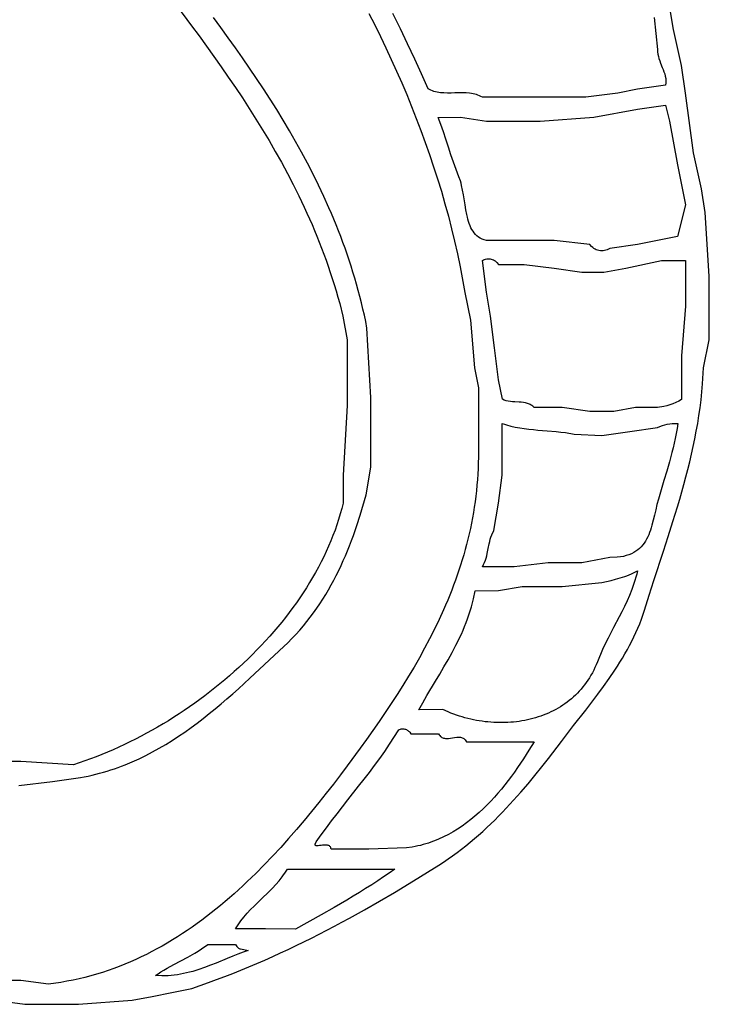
# Model space of a CAD drawing. Extents: x -38.8 to 24, y -17.1 to 3.4.
# Tile 3 of 29: x -34.7 to -33, y -5.5 to -3.1. Entities that reach past the tile are written whole.
import ezdxf

# ---------------------------------------------------------------- set-up
doc = ezdxf.new("R2010")
doc.units = 0

msp = doc.modelspace()

# ---------------------------------------------------------------- linework, layer by layer
at = {"color": 7, "linetype": 'CONTINUOUS'}
for p, q in [((-34.345335, -3.038134), (-34.307277, -3.088945)), ((-33.096435, -3.098553), (-33.106435, -3.038553)), ((-34.233279, -3.093557), (-34.251776, -3.068325)), ((-33.861602, -3.058119), (-33.847087, -3.086765)), ((-33.782616, -3.096311), (-33.801171, -3.058361)), ((-33.145131, -3.067728), (-33.136435, -3.148553)), ((-34.307277, -3.088945), (-34.288446, -3.114469)), ((-34.214952, -3.118879), (-34.233279, -3.093557)), ((-33.847087, -3.086765), (-33.83287, -3.115567)), ((-34.288446, -3.114469), (-34.269776, -3.14009)), ((-33.83287, -3.115567), (-33.818961, -3.144526)), ((-33.764321, -3.134426), (-33.782616, -3.096311)), ((-33.076435, -3.188553), (-33.096435, -3.098553)), ((-34.269776, -3.14009), (-34.251289, -3.16582)), ((-34.196816, -3.144304), (-34.214952, -3.118879)), ((-33.746465, -3.172426), (-33.764321, -3.134426)), ((-34.251289, -3.16582), (-34.233007, -3.191673)), ((-34.178893, -3.169843), (-34.196816, -3.144304)), ((-33.818961, -3.144526), (-33.80537, -3.173646)), ((-33.136435, -3.148553), (-33.136442, -3.151509)), ((-33.136442, -3.151509), (-33.136295, -3.154435)), ((-33.136295, -3.154435), (-33.135586, -3.160207)), ((-33.135586, -3.160207), (-33.134399, -3.165885)), ((-33.134399, -3.165885), (-33.132824, -3.171485)), ((-34.233007, -3.191673), (-34.214952, -3.217663)), ((-34.161203, -3.195509), (-34.178893, -3.169843)), ((-33.80537, -3.173646), (-33.792107, -3.202926)), ((-33.729227, -3.210029), (-33.746465, -3.172426)), ((-33.132824, -3.171485), (-33.13095, -3.177023)), ((-33.13095, -3.177023), (-33.128868, -3.182517)), ((-33.128868, -3.182517), (-33.124441, -3.193434)), ((-33.066435, -3.258553), (-33.076435, -3.188553)), ((-34.143766, -3.221314), (-34.161203, -3.195509)), ((-33.792107, -3.202926), (-33.779181, -3.232369)), ((-33.712787, -3.246956), (-33.729227, -3.210029)), ((-33.124441, -3.193434), (-33.122275, -3.19889)), ((-33.122275, -3.19889), (-33.120263, -3.204366)), ((-33.120263, -3.204366), (-33.118492, -3.209878)), ((-33.118492, -3.209878), (-33.117055, -3.215443)), ((-33.117055, -3.215443), (-33.11604, -3.221077)), ((-34.214952, -3.217663), (-34.197144, -3.243803)), ((-34.126604, -3.24727), (-34.143766, -3.221314)), ((-33.779181, -3.232369), (-33.766602, -3.261976)), ((-33.116435, -3.238553), (-33.186435, -3.248553)), ((-33.11564, -3.232615), (-33.116435, -3.238553)), ((-33.11604, -3.221077), (-33.115539, -3.226795)), ((-33.115508, -3.229692), (-33.11564, -3.232615)), ((-33.115539, -3.226795), (-33.115508, -3.229692)), ((-34.197144, -3.243803), (-34.179607, -3.270106)), ((-34.109738, -3.273389), (-34.126604, -3.24727)), ((-33.766602, -3.261976), (-33.754379, -3.291749)), ((-33.705908, -3.250895), (-33.712787, -3.246956)), ((-33.702237, -3.252466), (-33.705908, -3.250895)), ((-33.698425, -3.253795), (-33.702237, -3.252466)), ((-33.694482, -3.254903), (-33.698425, -3.253795)), ((-33.69042, -3.255806), (-33.694482, -3.254903)), ((-33.686247, -3.256524), (-33.69042, -3.255806)), ((-33.681976, -3.257075), (-33.686247, -3.256524)), ((-33.673175, -3.257751), (-33.681976, -3.257075)), ((-33.6641, -3.257983), (-33.673175, -3.257751)), ((-33.654834, -3.257919), (-33.6641, -3.257983)), ((-33.645458, -3.257708), (-33.654834, -3.257919)), ((-33.636057, -3.257499), (-33.645458, -3.257708)), ((-33.626711, -3.257439), (-33.636057, -3.257499)), ((-33.617504, -3.257679), (-33.626711, -3.257439)), ((-33.608517, -3.258365), (-33.617504, -3.257679)), ((-33.604133, -3.258922), (-33.608517, -3.258365)), ((-33.599835, -3.259647), (-33.604133, -3.258922)), ((-33.595633, -3.260558), (-33.599835, -3.259647)), ((-33.591539, -3.261673), (-33.595633, -3.260558)), ((-33.587561, -3.263012), (-33.591539, -3.261673)), ((-33.583711, -3.264592), (-33.587561, -3.263012)), ((-33.579999, -3.266433), (-33.583711, -3.264592)), ((-33.576435, -3.268553), (-33.579999, -3.266433)), ((-33.236435, -3.258553), (-33.316435, -3.268553)), ((-33.186435, -3.248553), (-33.236435, -3.258553)), ((-33.046435, -3.408553), (-33.066435, -3.258553)), ((-34.179607, -3.270106), (-34.162363, -3.296586)), ((-34.093188, -3.299682), (-34.109738, -3.273389)), ((-33.754379, -3.291749), (-33.742522, -3.321688)), ((-33.446435, -3.268553), (-33.576435, -3.268553)), ((-33.316435, -3.268553), (-33.446435, -3.268553)), ((-33.186435, -3.298553), (-33.116435, -3.288553)), ((-33.116435, -3.288553), (-33.106435, -3.328553)), ((-34.162363, -3.296586), (-34.145432, -3.323255)), ((-34.076974, -3.326163), (-34.093188, -3.299682)), ((-33.296435, -3.318553), (-33.186435, -3.298553)), ((-34.145432, -3.323255), (-34.128837, -3.350128)), ((-34.061119, -3.352842), (-34.076974, -3.326163)), ((-33.742522, -3.321688), (-33.73104, -3.351796)), ((-33.687905, -3.319167), (-33.631435, -3.318553)), ((-33.680971, -3.336774), (-33.687905, -3.319167)), ((-33.674377, -3.355236), (-33.680971, -3.336774)), ((-33.631435, -3.318553), (-33.566435, -3.328553)), ((-33.566435, -3.328553), (-33.431435, -3.328553)), ((-33.431435, -3.328553), (-33.296435, -3.318553)), ((-33.106435, -3.328553), (-33.086435, -3.438553)), ((-33.106435, -3.328553), (-33.106435, -3.328553)), ((-34.128837, -3.350128), (-34.1126, -3.377218)), ((-34.045641, -3.379733), (-34.061119, -3.352842)), ((-33.73104, -3.351796), (-33.719944, -3.382074)), ((-33.668009, -3.374272), (-33.674377, -3.355236)), ((-34.1126, -3.377218), (-34.096742, -3.404538)), ((-34.030563, -3.406847), (-34.045641, -3.379733)), ((-33.719944, -3.382074), (-33.709242, -3.412523)), ((-33.661755, -3.3936), (-33.668009, -3.374272)), ((-34.096742, -3.404538), (-34.081286, -3.432101)), ((-34.015906, -3.434197), (-34.030563, -3.406847)), ((-33.709242, -3.412523), (-33.698944, -3.443145)), ((-33.655502, -3.412941), (-33.661755, -3.3936)), ((-33.649138, -3.432011), (-33.655502, -3.412941)), ((-33.026435, -3.498553), (-33.046435, -3.408553)), ((-34.081286, -3.432101), (-34.066252, -3.45992)), ((-34.001688, -3.461793), (-34.015906, -3.434197)), ((-33.642551, -3.45053), (-33.649138, -3.432011)), ((-33.086435, -3.438553), (-33.076435, -3.488553)), ((-34.066252, -3.45992), (-34.051664, -3.48801)), ((-33.987933, -3.489649), (-34.001688, -3.461793)), ((-33.698944, -3.443145), (-33.689059, -3.473942)), ((-33.639138, -3.459496), (-33.642551, -3.45053)), ((-33.635626, -3.468217), (-33.639138, -3.459496)), ((-34.051664, -3.48801), (-34.037543, -3.516384)), ((-33.97466, -3.517777), (-33.987933, -3.489649)), ((-33.689059, -3.473942), (-33.679599, -3.504914)), ((-33.631825, -3.47878), (-33.635626, -3.468217)), ((-33.630198, -3.484349), (-33.631825, -3.47878)), ((-33.628725, -3.490081), (-33.630198, -3.484349)), ((-33.076435, -3.488553), (-33.066435, -3.538553)), ((-33.679599, -3.504914), (-33.670571, -3.536064)), ((-33.626162, -3.501945), (-33.628725, -3.490081)), ((-33.623971, -3.5142), (-33.626162, -3.501945)), ((-33.62004, -3.539187), (-33.623971, -3.5142)), ((-33.016435, -3.558553), (-33.026435, -3.498553)), ((-34.037543, -3.516384), (-34.02391, -3.545054)), ((-33.96189, -3.546188), (-33.97466, -3.517777)), ((-33.670571, -3.536064), (-33.661985, -3.567392)), ((-33.61797, -3.551573), (-33.62004, -3.539187)), ((-33.066435, -3.538553), (-33.086435, -3.618553)), ((-34.02391, -3.545054), (-34.017284, -3.559504)), ((-34.017284, -3.559504), (-34.010788, -3.574034)), ((-33.9557, -3.560504), (-33.96189, -3.546188)), ((-33.949644, -3.574895), (-33.9557, -3.560504)), ((-33.61561, -3.563654), (-33.61797, -3.551573)), ((-33.614269, -3.569527), (-33.61561, -3.563654)), ((-33.006435, -3.718553), (-33.016435, -3.558553)), ((-34.010788, -3.574034), (-34.004425, -3.588645)), ((-34.004425, -3.588645), (-33.998198, -3.603338)), ((-33.943724, -3.589363), (-33.949644, -3.574895)), ((-33.661985, -3.567392), (-33.653851, -3.598901)), ((-33.612794, -3.575259), (-33.614269, -3.569527)), ((-33.611164, -3.580828), (-33.612794, -3.575259)), ((-33.609357, -3.586212), (-33.611164, -3.580828)), ((-33.607354, -3.591391), (-33.609357, -3.586212)), ((-33.998198, -3.603338), (-33.99211, -3.618115)), ((-33.937943, -3.60391), (-33.943724, -3.589363)), ((-33.932303, -3.618536), (-33.937943, -3.60391)), ((-33.653851, -3.598901), (-33.64618, -3.630592)), ((-33.605134, -3.596342), (-33.607354, -3.591391)), ((-33.602676, -3.601043), (-33.605134, -3.596342)), ((-33.599959, -3.605474), (-33.602676, -3.601043)), ((-33.596963, -3.609611), (-33.599959, -3.605474)), ((-33.593667, -3.613434), (-33.596963, -3.609611)), ((-33.590051, -3.616921), (-33.593667, -3.613434)), ((-33.99211, -3.618115), (-33.986163, -3.632979)), ((-33.986163, -3.632979), (-33.98036, -3.647929)), ((-33.926807, -3.633244), (-33.932303, -3.618536)), ((-33.921457, -3.648035), (-33.926807, -3.633244)), ((-33.64618, -3.630592), (-33.638979, -3.662466)), ((-33.586093, -3.62005), (-33.590051, -3.616921)), ((-33.581773, -3.622799), (-33.586093, -3.62005)), ((-33.577071, -3.625147), (-33.581773, -3.622799)), ((-33.571965, -3.627072), (-33.577071, -3.625147)), ((-33.566435, -3.628553), (-33.571965, -3.627072)), ((-33.481435, -3.628553), (-33.566435, -3.628553)), ((-33.396435, -3.628553), (-33.481435, -3.628553)), ((-33.306435, -3.638553), (-33.396435, -3.628553)), ((-33.086435, -3.618553), (-33.186435, -3.638553)), ((-33.98036, -3.647929), (-33.974703, -3.66297)), ((-33.974703, -3.66297), (-33.969197, -3.678101)), ((-33.916257, -3.662911), (-33.921457, -3.648035)), ((-33.911209, -3.677872), (-33.916257, -3.662911)), ((-33.638979, -3.662466), (-33.632259, -3.694525)), ((-33.302026, -3.644043), (-33.306435, -3.638553)), ((-33.299412, -3.646393), (-33.302026, -3.644043)), ((-33.296569, -3.648466), (-33.299412, -3.646393)), ((-33.293528, -3.650254), (-33.296569, -3.648466)), ((-33.290323, -3.651748), (-33.293528, -3.650254)), ((-33.286987, -3.65294), (-33.290323, -3.651748)), ((-33.283551, -3.653819), (-33.286987, -3.65294)), ((-33.28005, -3.654378), (-33.283551, -3.653819)), ((-33.276515, -3.654607), (-33.28005, -3.654378)), ((-33.27298, -3.654497), (-33.276515, -3.654607)), ((-33.269476, -3.65404), (-33.27298, -3.654497)), ((-33.266037, -3.653226), (-33.269476, -3.65404)), ((-33.262695, -3.652046), (-33.266037, -3.653226)), ((-33.259484, -3.650491), (-33.262695, -3.652046)), ((-33.256435, -3.648553), (-33.259484, -3.650491)), ((-33.186435, -3.638553), (-33.256435, -3.648553)), ((-33.969197, -3.678101), (-33.963842, -3.693324)), ((-33.906315, -3.692921), (-33.911209, -3.677872)), ((-33.576435, -3.678553), (-33.573903, -3.677127)), ((-33.566435, -3.758553), (-33.576435, -3.678553)), ((-33.576435, -3.678553), (-33.576435, -3.678553)), ((-33.573903, -3.677127), (-33.571254, -3.676008)), ((-33.571254, -3.676008), (-33.568514, -3.675187)), ((-33.568514, -3.675187), (-33.565709, -3.674658)), ((-33.565709, -3.674658), (-33.562866, -3.674415)), ((-33.562866, -3.674415), (-33.560009, -3.67445)), ((-33.560009, -3.67445), (-33.557166, -3.674756)), ((-33.557166, -3.674756), (-33.554361, -3.675326)), ((-33.554361, -3.675326), (-33.551621, -3.676153)), ((-33.551621, -3.676153), (-33.548972, -3.67723)), ((-33.548972, -3.67723), (-33.54644, -3.67855)), ((-33.54644, -3.67855), (-33.54405, -3.680107)), ((-33.54405, -3.680107), (-33.541828, -3.681892)), ((-33.541828, -3.681892), (-33.539802, -3.6839)), ((-33.539802, -3.6839), (-33.536435, -3.688553)), ((-33.216435, -3.698553), (-33.126435, -3.678553)), ((-33.126435, -3.678553), (-33.066435, -3.678553)), ((-33.066435, -3.678553), (-33.066435, -3.793553)), ((-33.963842, -3.693324), (-33.958642, -3.708642)), ((-33.958642, -3.708642), (-33.9536, -3.724056)), ((-33.901578, -3.708059), (-33.906315, -3.692921)), ((-33.897, -3.723287), (-33.901578, -3.708059)), ((-33.632259, -3.694525), (-33.6203, -3.759204)), ((-33.536435, -3.688553), (-33.471435, -3.688553)), ((-33.471435, -3.688553), (-33.396435, -3.698553)), ((-33.396435, -3.698553), (-33.326435, -3.708553)), ((-33.326435, -3.708553), (-33.271435, -3.708553)), ((-33.271435, -3.708553), (-33.216435, -3.698553)), ((-33.9536, -3.724056), (-33.948719, -3.739567)), ((-33.892585, -3.738607), (-33.897, -3.723287)), ((-33.006435, -3.878553), (-33.006435, -3.718553)), ((-33.948719, -3.739567), (-33.944, -3.755178)), ((-33.944, -3.755178), (-33.939447, -3.770889)), ((-33.888334, -3.754021), (-33.892585, -3.738607)), ((-33.884251, -3.76953), (-33.888334, -3.754021)), ((-33.6203, -3.759204), (-33.606435, -3.828553)), ((-33.556435, -3.818553), (-33.566435, -3.758553)), ((-33.939447, -3.770889), (-33.935063, -3.786703)), ((-33.935063, -3.786703), (-33.926812, -3.818646)), ((-33.880337, -3.785136), (-33.884251, -3.76953)), ((-33.876596, -3.800839), (-33.880337, -3.785136)), ((-33.873031, -3.816642), (-33.876596, -3.800839)), ((-33.066435, -3.793553), (-33.076435, -3.918553)), ((-33.926812, -3.818646), (-33.916435, -3.878553)), ((-33.869643, -3.832546), (-33.873031, -3.816642)), ((-33.866435, -3.848553), (-33.869643, -3.832546)), ((-33.606435, -3.828553), (-33.596435, -3.948553)), ((-33.546435, -3.898553), (-33.556435, -3.818553)), ((-33.856435, -4.023553), (-33.866435, -3.848553)), ((-33.916435, -3.878553), (-33.916435, -4.043553)), ((-33.020891, -3.948379), (-33.006435, -3.878553)), ((-33.536435, -3.978553), (-33.546435, -3.898553)), ((-33.076435, -3.918553), (-33.076435, -3.973553)), ((-33.596435, -3.948553), (-33.586435, -3.998553)), ((-33.023295, -3.989107), (-33.020891, -3.948379)), ((-33.52606, -4.027814), (-33.536435, -3.978553)), ((-33.076435, -3.973553), (-33.076435, -4.028553)), ((-33.586435, -3.998553), (-33.586435, -4.078553)), ((-33.027212, -4.029242), (-33.025073, -4.009245)), ((-33.025073, -4.009245), (-33.023295, -3.989107)), ((-33.856435, -4.198553), (-33.856435, -4.023553)), ((-33.521426, -4.029816), (-33.52606, -4.027814)), ((-33.516524, -4.031328), (-33.521426, -4.029816)), ((-33.511402, -4.032435), (-33.516524, -4.031328)), ((-33.506107, -4.033222), (-33.511402, -4.032435)), ((-33.500686, -4.033774), (-33.506107, -4.033222)), ((-33.495189, -4.034174), (-33.500686, -4.033774)), ((-33.484151, -4.034863), (-33.495189, -4.034174)), ((-33.083377, -4.032468), (-33.090524, -4.035993)), ((-33.076435, -4.028553), (-33.083377, -4.032468)), ((-33.029698, -4.049103), (-33.027212, -4.029242)), ((-33.916435, -4.043553), (-33.926435, -4.218553)), ((-33.478707, -4.035321), (-33.484151, -4.034863)), ((-33.473376, -4.035967), (-33.478707, -4.035321)), ((-33.468206, -4.036886), (-33.473376, -4.035967)), ((-33.463244, -4.038164), (-33.468206, -4.036886)), ((-33.458539, -4.039885), (-33.463244, -4.038164)), ((-33.456297, -4.040938), (-33.458539, -4.039885)), ((-33.454137, -4.042133), (-33.456297, -4.040938)), ((-33.452065, -4.043482), (-33.454137, -4.042133)), ((-33.450086, -4.044994), (-33.452065, -4.043482)), ((-33.448208, -4.046681), (-33.450086, -4.044994)), ((-33.446435, -4.048553), (-33.448208, -4.046681)), ((-33.376435, -4.048553), (-33.446435, -4.048553)), ((-33.306435, -4.058553), (-33.376435, -4.048553)), ((-33.246435, -4.058553), (-33.306435, -4.058553)), ((-33.191435, -4.048553), (-33.246435, -4.058553)), ((-33.136435, -4.048553), (-33.191435, -4.048553)), ((-33.120703, -4.046052), (-33.136435, -4.048553)), ((-33.112964, -4.044158), (-33.120703, -4.046052)), ((-33.105339, -4.041845), (-33.112964, -4.044158)), ((-33.097852, -4.039121), (-33.105339, -4.041845)), ((-33.090524, -4.035993), (-33.097852, -4.039121)), ((-33.032513, -4.068835), (-33.029698, -4.049103)), ((-33.586435, -4.078553), (-33.586435, -4.158553)), ((-33.035643, -4.088444), (-33.032513, -4.068835)), ((-33.526435, -4.088553), (-33.521128, -4.090366)), ((-33.526435, -4.153553), (-33.526435, -4.088553)), ((-33.526435, -4.088553), (-33.526435, -4.088553)), ((-33.521128, -4.090366), (-33.515769, -4.092037)), ((-33.515769, -4.092037), (-33.504906, -4.094989)), ((-33.504906, -4.094989), (-33.493871, -4.09747)), ((-33.493871, -4.09747), (-33.482689, -4.099542)), ((-33.482689, -4.099542), (-33.471382, -4.101269)), ((-33.471382, -4.101269), (-33.459976, -4.102713)), ((-33.459976, -4.102713), (-33.448495, -4.103934)), ((-33.448495, -4.103934), (-33.436963, -4.104997)), ((-33.436963, -4.104997), (-33.413841, -4.106893)), ((-33.413841, -4.106893), (-33.390805, -4.108899)), ((-33.206435, -4.108553), (-33.136435, -4.098553)), ((-33.136435, -4.098553), (-33.130354, -4.095956)), ((-33.130354, -4.095956), (-33.124324, -4.093751)), ((-33.124324, -4.093751), (-33.118281, -4.091936)), ((-33.118281, -4.091936), (-33.112157, -4.09051)), ((-33.112157, -4.09051), (-33.105887, -4.089472)), ((-33.105887, -4.089472), (-33.099405, -4.088823)), ((-33.099405, -4.088823), (-33.08554, -4.088683)), ((-33.087516, -4.101351), (-33.089718, -4.113799)), ((-33.08554, -4.088683), (-33.087516, -4.101351)), ((-33.042782, -4.127321), (-33.039072, -4.107937)), ((-33.039072, -4.107937), (-33.035643, -4.088444)), ((-33.390805, -4.108899), (-33.37938, -4.110099)), ((-33.37938, -4.110099), (-33.368049, -4.111513)), ((-33.368049, -4.111513), (-33.345765, -4.115233)), ((-33.345765, -4.115233), (-33.276435, -4.118553)), ((-33.276435, -4.118553), (-33.206435, -4.108553)), ((-33.092128, -4.126053), (-33.094728, -4.138138)), ((-33.089718, -4.113799), (-33.092128, -4.126053)), ((-33.046758, -4.146601), (-33.042782, -4.127321)), ((-33.526435, -4.218553), (-33.526435, -4.153553)), ((-33.097501, -4.150079), (-33.100429, -4.161902)), ((-33.094728, -4.138138), (-33.097501, -4.150079)), ((-33.050985, -4.165784), (-33.046758, -4.146601)), ((-33.58649, -4.172968), (-33.586773, -4.187296)), ((-33.586435, -4.158553), (-33.58649, -4.172968)), ((-33.100429, -4.161902), (-33.106677, -4.185293)), ((-33.055446, -4.184877), (-33.050985, -4.165784)), ((-33.868117, -4.268081), (-33.856435, -4.198553)), ((-33.58728, -4.201537), (-33.588008, -4.215692)), ((-33.586773, -4.187296), (-33.58728, -4.201537)), ((-33.106677, -4.185293), (-33.113331, -4.208513)), ((-33.065007, -4.222818), (-33.060126, -4.203886)), ((-33.060126, -4.203886), (-33.055446, -4.184877)), ((-33.926435, -4.218553), (-33.926435, -4.288553)), ((-33.588954, -4.229763), (-33.590115, -4.243751)), ((-33.588008, -4.215692), (-33.588954, -4.229763)), ((-33.536435, -4.288553), (-33.526435, -4.218553)), ((-33.120249, -4.231764), (-33.134308, -4.279165)), ((-33.113331, -4.208513), (-33.120249, -4.231764)), ((-33.070075, -4.241679), (-33.065007, -4.222818)), ((-33.590115, -4.243751), (-33.591488, -4.257656)), ((-33.075313, -4.260475), (-33.070075, -4.241679)), ((-33.883371, -4.319337), (-33.868117, -4.268081)), ((-33.593068, -4.27148), (-33.594854, -4.285223)), ((-33.591488, -4.257656), (-33.593068, -4.27148)), ((-33.134308, -4.279165), (-33.137866, -4.2924)), ((-33.086237, -4.297899), (-33.080706, -4.279213)), ((-33.080706, -4.279213), (-33.075313, -4.260475)), ((-33.929844, -4.302269), (-33.93359, -4.315944)), ((-33.926435, -4.288553), (-33.929844, -4.302269)), ((-33.596842, -4.298888), (-33.599029, -4.312474)), ((-33.594854, -4.285223), (-33.596842, -4.298888)), ((-33.54773, -4.35779), (-33.536435, -4.288553)), ((-33.141086, -4.305672), (-33.144157, -4.318855)), ((-33.137866, -4.2924), (-33.141086, -4.305672)), ((-33.097649, -4.335142), (-33.086237, -4.297899)), ((-33.937668, -4.329576), (-33.942072, -4.343161)), ((-33.93359, -4.315944), (-33.937668, -4.329576)), ((-33.89175, -4.344916), (-33.883371, -4.319337)), ((-33.601412, -4.325983), (-33.603987, -4.339417)), ((-33.599029, -4.312474), (-33.601412, -4.325983)), ((-33.144157, -4.318855), (-33.147267, -4.331826)), ((-33.942072, -4.343161), (-33.946798, -4.356696)), ((-33.896154, -4.35767), (-33.89175, -4.344916)), ((-33.606751, -4.352775), (-33.609702, -4.36606)), ((-33.603987, -4.339417), (-33.606751, -4.352775)), ((-33.15242, -4.350612), (-33.154362, -4.356633)), ((-33.150606, -4.34446), (-33.15242, -4.350612)), ((-33.147267, -4.331826), (-33.150606, -4.34446)), ((-33.109424, -4.372256), (-33.097649, -4.335142)), ((-33.951839, -4.370178), (-33.957192, -4.383603)), ((-33.946798, -4.356696), (-33.951839, -4.370178)), ((-33.905429, -4.383077), (-33.900711, -4.370393)), ((-33.900711, -4.370393), (-33.896154, -4.35767)), ((-33.612835, -4.379272), (-33.616148, -4.392412)), ((-33.609702, -4.36606), (-33.612835, -4.379272)), ((-33.558083, -4.385418), (-33.556601, -4.379629)), ((-33.556601, -4.379629), (-33.554885, -4.373945)), ((-33.554885, -4.373945), (-33.552876, -4.368393)), ((-33.552876, -4.368393), (-33.54773, -4.35779)), ((-33.16388, -4.379102), (-33.166816, -4.384237)), ((-33.161191, -4.373758), (-33.16388, -4.379102)), ((-33.158723, -4.368222), (-33.161191, -4.373758)), ((-33.156455, -4.362509), (-33.158723, -4.368222)), ((-33.154362, -4.356633), (-33.156455, -4.362509)), ((-33.121431, -4.409292), (-33.109424, -4.372256)), ((-33.962849, -4.396967), (-33.968807, -4.410268)), ((-33.957192, -4.383603), (-33.962849, -4.396967)), ((-33.915375, -4.408306), (-33.910314, -4.395717)), ((-33.910314, -4.395717), (-33.905429, -4.383077)), ((-33.619638, -4.405482), (-33.623301, -4.418482)), ((-33.616148, -4.392412), (-33.619638, -4.405482)), ((-33.564128, -4.415029), (-33.561739, -4.403157)), ((-33.561739, -4.403157), (-33.559392, -4.391287)), ((-33.559392, -4.391287), (-33.558083, -4.385418)), ((-33.181489, -4.402385), (-33.186008, -4.406247)), ((-33.177334, -4.398238), (-33.181489, -4.402385)), ((-33.173519, -4.393821), (-33.177334, -4.398238)), ((-33.170021, -4.389149), (-33.173519, -4.393821)), ((-33.166816, -4.384237), (-33.170021, -4.389149)), ((-33.97506, -4.423502), (-33.981602, -4.436666)), ((-33.968807, -4.410268), (-33.97506, -4.423502)), ((-33.926054, -4.433306), (-33.920619, -4.420838)), ((-33.920619, -4.420838), (-33.915375, -4.408306)), ((-33.623301, -4.418482), (-33.627135, -4.431413)), ((-33.568861, -4.43238), (-33.567049, -4.426692)), ((-33.567049, -4.426692), (-33.565492, -4.4209)), ((-33.565492, -4.4209), (-33.564128, -4.415029)), ((-33.256413, -4.425726), (-33.326435, -4.438553)), ((-33.238098, -4.424985), (-33.256413, -4.425726)), ((-33.229817, -4.423969), (-33.238098, -4.424985)), ((-33.222089, -4.422543), (-33.229817, -4.423969)), ((-33.214891, -4.420723), (-33.222089, -4.422543)), ((-33.208197, -4.418523), (-33.214891, -4.420723)), ((-33.201986, -4.41596), (-33.208197, -4.418523)), ((-33.196233, -4.41305), (-33.201986, -4.41596)), ((-33.190915, -4.409807), (-33.196233, -4.41305)), ((-33.186008, -4.406247), (-33.190915, -4.409807)), ((-33.145635, -4.483338), (-33.121431, -4.409292)), ((-33.988429, -4.449756), (-33.995534, -4.462769)), ((-33.981602, -4.436666), (-33.988429, -4.449756)), ((-33.937524, -4.458025), (-33.931686, -4.445704)), ((-33.931686, -4.445704), (-33.926054, -4.433306)), ((-33.631135, -4.444278), (-33.635299, -4.457075)), ((-33.627135, -4.431413), (-33.631135, -4.444278)), ((-33.576435, -4.448553), (-33.573493, -4.443337)), ((-33.496435, -4.448553), (-33.576435, -4.448553)), ((-33.573493, -4.443337), (-33.570988, -4.437937)), ((-33.570988, -4.437937), (-33.568861, -4.43238)), ((-33.411435, -4.438553), (-33.496435, -4.448553)), ((-33.326435, -4.438553), (-33.411435, -4.438553)), ((-34.002914, -4.475702), (-34.010561, -4.488552)), ((-33.995534, -4.462769), (-34.002914, -4.475702)), ((-33.949847, -4.482411), (-33.943576, -4.470263)), ((-33.943576, -4.470263), (-33.937524, -4.458025)), ((-33.639624, -4.469808), (-33.644107, -4.482476)), ((-33.635299, -4.457075), (-33.639624, -4.469808)), ((-33.241792, -4.479984), (-33.230281, -4.476813)), ((-33.230281, -4.476813), (-33.218915, -4.473235)), ((-33.218915, -4.473235), (-33.213309, -4.471247)), ((-33.213309, -4.471247), (-33.207768, -4.4691)), ((-33.207768, -4.4691), (-33.2023, -4.466775)), ((-33.2023, -4.466775), (-33.196916, -4.464256)), ((-33.196916, -4.464256), (-33.186435, -4.458553)), ((-33.190925, -4.47519), (-33.193352, -4.483197)), ((-33.188617, -4.46698), (-33.190925, -4.47519)), ((-33.186435, -4.458553), (-33.188617, -4.46698)), ((-33.186435, -4.458553), (-33.186435, -4.458553)), ((-34.018472, -4.501314), (-34.026641, -4.513986)), ((-34.010561, -4.488552), (-34.018472, -4.501314)), ((-33.963083, -4.506415), (-33.956347, -4.494464)), ((-33.956347, -4.494464), (-33.949847, -4.482411)), ((-33.648744, -4.495082), (-33.653532, -4.507625)), ((-33.644107, -4.482476), (-33.648744, -4.495082)), ((-33.536435, -4.508553), (-33.476435, -4.498553)), ((-33.476435, -4.498553), (-33.376435, -4.498553)), ((-33.376435, -4.498553), (-33.276435, -4.488553)), ((-33.276435, -4.488553), (-33.253372, -4.482897)), ((-33.253372, -4.482897), (-33.241792, -4.479984)), ((-33.198538, -4.498654), (-33.201285, -4.506133)), ((-33.195892, -4.491014), (-33.198538, -4.498654)), ((-33.193352, -4.483197), (-33.195892, -4.491014)), ((-33.157576, -4.52045), (-33.145635, -4.483338)), ((-34.035062, -4.526565), (-34.04373, -4.539046)), ((-34.026641, -4.513986), (-34.035062, -4.526565)), ((-33.97729, -4.529984), (-33.970061, -4.518257)), ((-33.970061, -4.518257), (-33.963083, -4.506415)), ((-33.658468, -4.520107), (-33.663549, -4.532529)), ((-33.653532, -4.507625), (-33.658468, -4.520107)), ((-33.598923, -4.529533), (-33.594822, -4.508825)), ((-33.594822, -4.508825), (-33.536435, -4.508553)), ((-33.207057, -4.520656), (-33.213156, -4.534693)), ((-33.201285, -4.506133), (-33.207057, -4.520656)), ((-33.169239, -4.557691), (-33.157576, -4.52045)), ((-34.052641, -4.551428), (-34.061788, -4.563705)), ((-34.04373, -4.539046), (-34.052641, -4.551428)), ((-34.000557, -4.56441), (-33.992531, -4.553067)), ((-33.992531, -4.553067), (-33.984778, -4.541589)), ((-33.984778, -4.541589), (-33.97729, -4.529984)), ((-33.668771, -4.544893), (-33.674132, -4.557198)), ((-33.663549, -4.532529), (-33.668771, -4.544893)), ((-33.607075, -4.559778), (-33.604107, -4.549799)), ((-33.604107, -4.549799), (-33.601385, -4.539719)), ((-33.601385, -4.539719), (-33.598923, -4.529533)), ((-33.219533, -4.548351), (-33.22614, -4.56174)), ((-33.213156, -4.534693), (-33.219533, -4.548351)), ((-34.071166, -4.575876), (-34.080771, -4.587936)), ((-34.061788, -4.563705), (-34.071166, -4.575876)), ((-34.017459, -4.586668), (-34.008864, -4.575612)), ((-34.008864, -4.575612), (-34.000557, -4.56441)), ((-33.674132, -4.557198), (-33.685257, -4.58164)), ((-33.613703, -4.579453), (-33.610278, -4.569661)), ((-33.610278, -4.569661), (-33.607075, -4.559778)), ((-33.232925, -4.574968), (-33.246837, -4.601376)), ((-33.22614, -4.56174), (-33.232925, -4.574968)), ((-33.176959, -4.580576), (-33.169239, -4.557691)), ((-34.090597, -4.599883), (-34.100638, -4.611713)), ((-34.080771, -4.587936), (-34.090597, -4.599883)), ((-34.035543, -4.608312), (-34.02635, -4.59757)), ((-34.02635, -4.59757), (-34.017459, -4.586668)), ((-33.685257, -4.58164), (-33.696897, -4.605864)), ((-33.625195, -4.608328), (-33.621174, -4.598781)), ((-33.621174, -4.598781), (-33.617339, -4.589158)), ((-33.617339, -4.589158), (-33.613703, -4.579453)), ((-33.246837, -4.601376), (-33.253863, -4.614774)), ((-33.190647, -4.613992), (-33.185819, -4.602968)), ((-33.185819, -4.602968), (-33.181252, -4.591831)), ((-33.181252, -4.591831), (-33.176959, -4.580576)), ((-34.110889, -4.623422), (-34.121345, -4.635007)), ((-34.100638, -4.611713), (-34.110889, -4.623422)), ((-34.054871, -4.629291), (-34.045048, -4.618888)), ((-34.045048, -4.618888), (-34.035543, -4.608312)), ((-33.696897, -4.605864), (-33.709027, -4.629877)), ((-33.638256, -4.636553), (-33.633748, -4.627209)), ((-33.633748, -4.627209), (-33.62939, -4.617802)), ((-33.62939, -4.617802), (-33.625195, -4.608328)), ((-33.253863, -4.614774), (-33.260871, -4.628447)), ((-33.201042, -4.635722), (-33.195725, -4.624908)), ((-33.195725, -4.624908), (-33.190647, -4.613992)), ((-34.160604, -4.729027), (-34.075502, -4.649553)), ((-34.132001, -4.646466), (-34.142852, -4.657794)), ((-34.121345, -4.635007), (-34.132001, -4.646466)), ((-34.075502, -4.649553), (-34.06502, -4.639514)), ((-34.06502, -4.639514), (-34.054871, -4.629291)), ((-33.709027, -4.629877), (-33.721622, -4.65369)), ((-33.652562, -4.664257), (-33.642902, -4.645839)), ((-33.642902, -4.645839), (-33.638256, -4.636553)), ((-33.267811, -4.642502), (-33.274632, -4.657049)), ((-33.260871, -4.628447), (-33.267811, -4.642502)), ((-33.212346, -4.657062), (-33.206587, -4.646438)), ((-33.206587, -4.646438), (-33.201042, -4.635722)), ((-34.153891, -4.668989), (-34.165115, -4.680046)), ((-34.142852, -4.657794), (-34.153891, -4.668989)), ((-33.734656, -4.67731), (-33.748104, -4.700745)), ((-33.721622, -4.65369), (-33.734656, -4.67731)), ((-33.662629, -4.682501), (-33.652562, -4.664257)), ((-33.274632, -4.657049), (-33.287723, -4.688052)), ((-33.224465, -4.678051), (-33.21831, -4.667598)), ((-33.21831, -4.667598), (-33.212346, -4.657062)), ((-34.188092, -4.701736), (-34.199835, -4.712362)), ((-34.176516, -4.690963), (-34.188092, -4.701736)), ((-34.165115, -4.680046), (-34.176516, -4.690963)), ((-33.748104, -4.700745), (-33.76194, -4.724005)), ((-33.683604, -4.71862), (-33.673009, -4.700609)), ((-33.673009, -4.700609), (-33.662629, -4.682501)), ((-33.293624, -4.701965), (-33.29684, -4.708665)), ((-33.290584, -4.695094), (-33.293624, -4.701965)), ((-33.287723, -4.688052), (-33.290584, -4.695094)), ((-33.243971, -4.70897), (-33.237308, -4.698733)), ((-33.237308, -4.698733), (-33.230802, -4.688428)), ((-33.230802, -4.688428), (-33.224465, -4.678051)), ((-34.211741, -4.722838), (-34.223804, -4.73316)), ((-34.199835, -4.712362), (-34.211741, -4.722838)), ((-33.76194, -4.724005), (-33.77614, -4.747098)), ((-33.694318, -4.736572), (-33.683604, -4.71862)), ((-33.303785, -4.721555), (-33.307507, -4.727745)), ((-33.300228, -4.715195), (-33.303785, -4.721555)), ((-33.29684, -4.708665), (-33.300228, -4.715195)), ((-33.257724, -4.729265), (-33.243971, -4.70897)), ((-34.236019, -4.743325), (-34.248381, -4.753329)), ((-34.223804, -4.73316), (-34.236019, -4.743325)), ((-34.189335, -4.755154), (-34.160604, -4.729027)), ((-33.77614, -4.747098), (-33.790677, -4.770032)), ((-33.715717, -4.772451), (-33.694318, -4.736572)), ((-33.323966, -4.750816), (-33.328454, -4.756163)), ((-33.319623, -4.745301), (-33.323966, -4.750816)), ((-33.315429, -4.739618), (-33.319623, -4.745301)), ((-33.31139, -4.733766), (-33.315429, -4.739618)), ((-33.307507, -4.727745), (-33.31139, -4.733766)), ((-33.286613, -4.769274), (-33.271969, -4.749352)), ((-33.271969, -4.749352), (-33.257724, -4.729265)), ((-34.273525, -4.772843), (-34.286296, -4.782346)), ((-34.260885, -4.76317), (-34.273525, -4.772843)), ((-34.248381, -4.753329), (-34.260885, -4.76317)), ((-34.2184, -4.780795), (-34.20382, -4.768046)), ((-34.20382, -4.768046), (-34.189335, -4.755154)), ((-33.790677, -4.770032), (-33.805526, -4.792816)), ((-33.726209, -4.790455), (-33.715717, -4.772451)), ((-33.347793, -4.775876), (-33.352954, -4.780388)), ((-33.342758, -4.771198), (-33.347793, -4.775876)), ((-33.337854, -4.766354), (-33.342758, -4.771198)), ((-33.333085, -4.761342), (-33.337854, -4.766354)), ((-33.328454, -4.756163), (-33.333085, -4.761342)), ((-33.301564, -4.789072), (-33.286613, -4.769274)), ((-34.31221, -4.800828), (-34.325342, -4.809799)), ((-34.299193, -4.791676), (-34.31221, -4.800828)), ((-34.286296, -4.782346), (-34.299193, -4.791676)), ((-34.247892, -4.805767), (-34.233087, -4.793376)), ((-34.233087, -4.793376), (-34.2184, -4.780795)), ((-33.805526, -4.792816), (-33.820662, -4.815459)), ((-33.736435, -4.808553), (-33.726209, -4.790455)), ((-33.380534, -4.800462), (-33.386378, -4.803982)), ((-33.374794, -4.796777), (-33.380534, -4.800462)), ((-33.369163, -4.792928), (-33.374794, -4.796777)), ((-33.363643, -4.788913), (-33.369163, -4.792928)), ((-33.358239, -4.784733), (-33.363643, -4.788913)), ((-33.352954, -4.780388), (-33.358239, -4.784733)), ((-33.316729, -4.808785), (-33.301564, -4.789072)), ((-34.338584, -4.818587), (-34.351931, -4.827187)), ((-34.325342, -4.809799), (-34.338584, -4.818587)), ((-34.277902, -4.829888), (-34.262826, -4.817945)), ((-34.262826, -4.817945), (-34.247892, -4.805767)), ((-33.820662, -4.815459), (-33.836059, -4.837969)), ((-33.676056, -4.807738), (-33.736435, -4.808553)), ((-33.662366, -4.813762), (-33.676056, -4.807738)), ((-33.655444, -4.816548), (-33.662366, -4.813762)), ((-33.648475, -4.819183), (-33.655444, -4.816548)), ((-33.641463, -4.821666), (-33.648475, -4.819183)), ((-33.634412, -4.823997), (-33.641463, -4.821666)), ((-33.627326, -4.826175), (-33.634412, -4.823997)), ((-33.620208, -4.828202), (-33.627326, -4.826175)), ((-33.429892, -4.824048), (-33.436435, -4.826265)), ((-33.423423, -4.821669), (-33.429892, -4.824048)), ((-33.417032, -4.819128), (-33.423423, -4.821669)), ((-33.410723, -4.816425), (-33.417032, -4.819128)), ((-33.404499, -4.813559), (-33.410723, -4.816425)), ((-33.398364, -4.81053), (-33.404499, -4.813559)), ((-33.392323, -4.807338), (-33.398364, -4.81053)), ((-33.386378, -4.803982), (-33.392323, -4.807338)), ((-33.347331, -4.848122), (-33.316729, -4.808785)), ((-34.378917, -4.843813), (-34.392545, -4.851832)), ((-34.365377, -4.835597), (-34.378917, -4.843813)), ((-34.351931, -4.827187), (-34.365377, -4.835597)), ((-34.308521, -4.852975), (-34.29313, -4.841572)), ((-34.29313, -4.841572), (-34.277902, -4.829888)), ((-33.836059, -4.837969), (-33.851693, -4.860354)), ((-33.613063, -4.830075), (-33.620208, -4.828202)), ((-33.605893, -4.831796), (-33.613063, -4.830075)), ((-33.598703, -4.833362), (-33.605893, -4.831796)), ((-33.591497, -4.834775), (-33.598703, -4.833362)), ((-33.584278, -4.836034), (-33.591497, -4.834775)), ((-33.57705, -4.837138), (-33.584278, -4.836034)), ((-33.569817, -4.838087), (-33.57705, -4.837138)), ((-33.562583, -4.838881), (-33.569817, -4.838087)), ((-33.555351, -4.83952), (-33.562583, -4.838881)), ((-33.548125, -4.840003), (-33.555351, -4.83952)), ((-33.540909, -4.840329), (-33.548125, -4.840003)), ((-33.533707, -4.8405), (-33.540909, -4.840329)), ((-33.526522, -4.840513), (-33.533707, -4.8405)), ((-33.519359, -4.840369), (-33.526522, -4.840513)), ((-33.512221, -4.840068), (-33.519359, -4.840369)), ((-33.505112, -4.839608), (-33.512221, -4.840068)), ((-33.498035, -4.838991), (-33.505112, -4.839608)), ((-33.490995, -4.838215), (-33.498035, -4.838991)), ((-33.483994, -4.837281), (-33.490995, -4.838215)), ((-33.477038, -4.836187), (-33.483994, -4.837281)), ((-33.47013, -4.834934), (-33.477038, -4.836187)), ((-33.463272, -4.833521), (-33.47013, -4.834934)), ((-33.456471, -4.831948), (-33.463272, -4.833521)), ((-33.449728, -4.830214), (-33.456471, -4.831948)), ((-33.443048, -4.82832), (-33.449728, -4.830214)), ((-33.436435, -4.826265), (-33.443048, -4.82832)), ((-33.362583, -4.867828), (-33.347331, -4.848122)), ((-34.43391, -4.874672), (-34.447841, -4.881869)), ((-34.420047, -4.867265), (-34.43391, -4.874672)), ((-34.406257, -4.85965), (-34.420047, -4.867265)), ((-34.392545, -4.851832), (-34.406257, -4.85965)), ((-34.355794, -4.885268), (-34.339842, -4.874846)), ((-34.339842, -4.874846), (-34.324088, -4.864074)), ((-34.324088, -4.864074), (-34.308521, -4.852975)), ((-33.851693, -4.860354), (-33.867536, -4.882624)), ((-33.809584, -4.894815), (-33.786435, -4.858553)), ((-33.786435, -4.858553), (-33.784426, -4.857636)), ((-33.786435, -4.858553), (-33.786435, -4.858553)), ((-33.784426, -4.857636), (-33.782346, -4.856947)), ((-33.782346, -4.856947), (-33.780213, -4.856482)), ((-33.780213, -4.856482), (-33.778046, -4.856236)), ((-33.778046, -4.856236), (-33.775865, -4.856204)), ((-33.775865, -4.856204), (-33.773689, -4.856381)), ((-33.773689, -4.856381), (-33.771538, -4.856762)), ((-33.771538, -4.856762), (-33.76943, -4.857342)), ((-33.76943, -4.857342), (-33.767384, -4.858116)), ((-33.767384, -4.858116), (-33.765421, -4.859079)), ((-33.765421, -4.859079), (-33.763558, -4.860227)), ((-33.763558, -4.860227), (-33.761816, -4.861553)), ((-33.761816, -4.861553), (-33.760213, -4.863054)), ((-33.760213, -4.863054), (-33.75877, -4.864725)), ((-33.75877, -4.864725), (-33.756435, -4.868553)), ((-33.756435, -4.868553), (-33.686435, -4.868553)), ((-33.686435, -4.868553), (-33.685042, -4.871095)), ((-33.685042, -4.871095), (-33.683495, -4.873267)), ((-33.683495, -4.873267), (-33.681804, -4.875092)), ((-33.681804, -4.875092), (-33.679981, -4.876595)), ((-33.377679, -4.887613), (-33.362583, -4.867828)), ((-34.475883, -4.895617), (-34.489984, -4.902162)), ((-34.461833, -4.888851), (-34.475883, -4.895617)), ((-34.447841, -4.881869), (-34.461833, -4.888851)), ((-34.388339, -4.904972), (-34.371956, -4.895318)), ((-34.371956, -4.895318), (-34.355794, -4.885268)), ((-33.867536, -4.882624), (-33.883564, -4.904786)), ((-33.821814, -4.912682), (-33.809584, -4.894815)), ((-33.679981, -4.876595), (-33.678034, -4.877801)), ((-33.678034, -4.877801), (-33.675975, -4.878736)), ((-33.675975, -4.878736), (-33.673813, -4.879423)), ((-33.673813, -4.879423), (-33.671559, -4.879887)), ((-33.671559, -4.879887), (-33.669222, -4.880153)), ((-33.669222, -4.880153), (-33.666815, -4.880246)), ((-33.666815, -4.880246), (-33.661825, -4.880012)), ((-33.661825, -4.880012), (-33.656671, -4.879381)), ((-33.656671, -4.879381), (-33.651435, -4.878553)), ((-33.651435, -4.878553), (-33.646199, -4.877725)), ((-33.646199, -4.877725), (-33.641045, -4.877094)), ((-33.641045, -4.877094), (-33.636055, -4.87686)), ((-33.636055, -4.87686), (-33.633648, -4.876953)), ((-33.633648, -4.876953), (-33.631311, -4.877219)), ((-33.631311, -4.877219), (-33.629057, -4.877683)), ((-33.629057, -4.877683), (-33.626895, -4.87837)), ((-33.626895, -4.87837), (-33.624836, -4.879305)), ((-33.624836, -4.879305), (-33.622889, -4.880511)), ((-33.622889, -4.880511), (-33.621066, -4.882014)), ((-33.621066, -4.882014), (-33.619375, -4.883839)), ((-33.619375, -4.883839), (-33.616435, -4.888553)), ((-33.616435, -4.888553), (-33.531435, -4.888553)), ((-33.531435, -4.888553), (-33.446435, -4.888553)), ((-33.446435, -4.888553), (-33.459461, -4.910046)), ((-33.410554, -4.930557), (-33.377679, -4.887613)), ((-34.532546, -4.920439), (-34.546801, -4.926068)), ((-34.518321, -4.914576), (-34.532546, -4.920439)), ((-34.504132, -4.908482), (-34.518321, -4.914576)), ((-34.489984, -4.902162), (-34.504132, -4.908482)), ((-34.438931, -4.931335), (-34.421815, -4.923004)), ((-34.421815, -4.923004), (-34.404955, -4.914208)), ((-34.404955, -4.914208), (-34.388339, -4.904972)), ((-33.883564, -4.904786), (-33.916074, -4.948822)), ((-33.834408, -4.930404), (-33.821814, -4.912682)), ((-33.466278, -4.920914), (-33.4733, -4.931831)), ((-33.459461, -4.910046), (-33.466278, -4.920914)), ((-34.736435, -4.938553), (-34.866435, -4.938553)), ((-34.604022, -4.946178), (-34.736435, -4.938553)), ((-34.575382, -4.936611), (-34.604022, -4.946178)), ((-34.561081, -4.93146), (-34.575382, -4.936611)), ((-34.546801, -4.926068), (-34.561081, -4.93146)), ((-34.491926, -4.953319), (-34.482914, -4.949985)), ((-34.482914, -4.949985), (-34.473975, -4.946515)), ((-34.473975, -4.946515), (-34.456314, -4.93918)), ((-34.456314, -4.93918), (-34.438931, -4.931335)), ((-33.916074, -4.948822), (-33.933336, -4.971784)), ((-33.860472, -4.965503), (-33.847312, -4.948003)), ((-33.847312, -4.948003), (-33.834408, -4.930404)), ((-33.480532, -4.942771), (-33.487977, -4.95371)), ((-33.4733, -4.931831), (-33.480532, -4.942771)), ((-33.427363, -4.951939), (-33.410554, -4.930557)), ((-34.566861, -4.974753), (-34.557206, -4.972609)), ((-34.557206, -4.972609), (-34.547635, -4.970307)), ((-34.547635, -4.970307), (-34.538149, -4.967849)), ((-34.538149, -4.967849), (-34.528745, -4.965237)), ((-34.528745, -4.965237), (-34.519422, -4.962476)), ((-34.519422, -4.962476), (-34.510179, -4.959567)), ((-34.510179, -4.959567), (-34.501014, -4.956514)), ((-34.501014, -4.956514), (-34.491926, -4.953319)), ((-33.933336, -4.971784), (-33.950905, -4.994819)), ((-33.873833, -4.982927), (-33.860472, -4.965503)), ((-33.495638, -4.964621), (-33.503518, -4.97548)), ((-33.487977, -4.95371), (-33.495638, -4.964621)), ((-33.461908, -4.994259), (-33.444468, -4.973191)), ((-33.444468, -4.973191), (-33.427363, -4.951939)), ((-34.741435, -4.998553), (-34.656435, -4.988553)), ((-34.656435, -4.988553), (-34.586435, -4.978553)), ((-34.586435, -4.978553), (-34.576604, -4.976735)), ((-34.576604, -4.976735), (-34.566861, -4.974753)), ((-33.950905, -4.994819), (-33.968791, -5.017883)), ((-33.887342, -5.000298), (-33.873833, -4.982927)), ((-33.519948, -4.996943), (-33.528505, -5.007497)), ((-33.51162, -4.986263), (-33.519948, -4.996943)), ((-33.503518, -4.97548), (-33.51162, -4.986263)), ((-33.479717, -5.015092), (-33.461908, -4.994259)), ((-33.968791, -5.017883), (-33.987003, -5.040932)), ((-33.914585, -5.034973), (-33.887342, -5.000298)), ((-33.537295, -5.017898), (-33.546319, -5.028123)), ((-33.528505, -5.007497), (-33.537295, -5.017898)), ((-33.497934, -5.035636), (-33.479717, -5.015092)), ((-33.987003, -5.040932), (-34.00555, -5.063921)), ((-33.941765, -5.069712), (-33.914585, -5.034973)), ((-33.565088, -5.04794), (-33.574838, -5.057483)), ((-33.555583, -5.038145), (-33.565088, -5.04794)), ((-33.546319, -5.028123), (-33.555583, -5.038145)), ((-33.516594, -5.055839), (-33.497934, -5.035636)), ((-34.00555, -5.063921), (-34.024441, -5.086804)), ((-33.955197, -5.087164), (-33.941765, -5.069712)), ((-33.584837, -5.066749), (-33.595087, -5.075712)), ((-33.574838, -5.057483), (-33.584837, -5.066749)), ((-33.535735, -5.075647), (-33.526102, -5.065796)), ((-33.526102, -5.065796), (-33.516594, -5.055839)), ((-34.024441, -5.086804), (-34.043685, -5.109537)), ((-33.968451, -5.104701), (-33.955197, -5.087164)), ((-33.616356, -5.092632), (-33.62738, -5.100539)), ((-33.605593, -5.084348), (-33.616356, -5.092632)), ((-33.595087, -5.075712), (-33.605593, -5.084348)), ((-33.565427, -5.104505), (-33.555393, -5.095008)), ((-33.555393, -5.095008), (-33.545497, -5.085387)), ((-33.545497, -5.085387), (-33.535735, -5.075647)), ((-34.043685, -5.109537), (-34.063292, -5.132075)), ((-33.994207, -5.140123), (-33.981472, -5.122346)), ((-33.981472, -5.122346), (-33.968451, -5.104701)), ((-33.662054, -5.121744), (-33.674156, -5.127891)), ((-33.650226, -5.11512), (-33.662054, -5.121744)), ((-33.638669, -5.108043), (-33.650226, -5.11512)), ((-33.62738, -5.100539), (-33.638669, -5.108043)), ((-33.596407, -5.132178), (-33.58593, -5.123096)), ((-33.58593, -5.123096), (-33.575605, -5.11387)), ((-33.575605, -5.11387), (-33.565427, -5.104505)), ((-34.063292, -5.132075), (-34.083271, -5.154372)), ((-33.996819, -5.146867), (-33.996649, -5.145591)), ((-33.9967, -5.147901), (-33.996819, -5.146867)), ((-33.996311, -5.148716), (-33.9967, -5.147901)), ((-33.996649, -5.145591), (-33.996171, -5.144056)), ((-33.996171, -5.144056), (-33.994207, -5.140123)), ((-33.725371, -5.147204), (-33.732095, -5.148973)), ((-33.718719, -5.145284), (-33.725371, -5.147204)), ((-33.71214, -5.143217), (-33.718719, -5.145284)), ((-33.705632, -5.141006), (-33.71214, -5.143217)), ((-33.699195, -5.138653), (-33.705632, -5.141006)), ((-33.69283, -5.136162), (-33.699195, -5.138653)), ((-33.686535, -5.133536), (-33.69283, -5.136162)), ((-33.674156, -5.127891), (-33.686535, -5.133536)), ((-33.617837, -5.149881), (-33.607042, -5.141109)), ((-33.607042, -5.141109), (-33.596407, -5.132178)), ((-34.083271, -5.154372), (-34.10363, -5.176385)), ((-33.995672, -5.149331), (-33.996311, -5.148716)), ((-33.994803, -5.149765), (-33.995672, -5.149331)), ((-33.993725, -5.15004), (-33.994803, -5.149765)), ((-33.992456, -5.150175), (-33.993725, -5.15004)), ((-33.989426, -5.150107), (-33.992456, -5.150175)), ((-33.985872, -5.149722), (-33.989426, -5.150107)), ((-33.981952, -5.149181), (-33.985872, -5.149722)), ((-33.977826, -5.148644), (-33.981952, -5.149181)), ((-33.97365, -5.148274), (-33.977826, -5.148644)), ((-33.969584, -5.14823), (-33.97365, -5.148274)), ((-33.967641, -5.148381), (-33.969584, -5.14823)), ((-33.965785, -5.148675), (-33.967641, -5.148381)), ((-33.964036, -5.14913), (-33.965785, -5.148675)), ((-33.962413, -5.149768), (-33.964036, -5.14913)), ((-33.960936, -5.150608), (-33.962413, -5.149768)), ((-33.959625, -5.151672), (-33.960936, -5.150608)), ((-33.958499, -5.152977), (-33.959625, -5.151672)), ((-33.957579, -5.154546), (-33.958499, -5.152977)), ((-33.956885, -5.156398), (-33.957579, -5.154546)), ((-33.956435, -5.158553), (-33.956885, -5.156398)), ((-33.861435, -5.158553), (-33.956435, -5.158553)), ((-33.76682, -5.155449), (-33.861435, -5.158553)), ((-33.752708, -5.153345), (-33.76682, -5.155449)), ((-33.745763, -5.152046), (-33.752708, -5.153345)), ((-33.738893, -5.150588), (-33.745763, -5.152046)), ((-33.732095, -5.148973), (-33.738893, -5.150588)), ((-33.651239, -5.175185), (-33.639932, -5.166926)), ((-33.639932, -5.166926), (-33.628799, -5.158489)), ((-33.628799, -5.158489), (-33.617837, -5.149881)), ((-34.10363, -5.176385), (-34.12438, -5.198069)), ((-33.68626, -5.198829), (-33.674399, -5.191143)), ((-33.674399, -5.191143), (-33.662727, -5.183259)), ((-33.662727, -5.183259), (-33.651239, -5.175185)), ((-34.145529, -5.219377), (-34.156257, -5.229877)), ((-34.12438, -5.198069), (-34.145529, -5.219377)), ((-34.076143, -5.223508), (-34.072718, -5.218591)), ((-34.072718, -5.218591), (-34.066435, -5.208553)), ((-34.066435, -5.208553), (-33.931435, -5.208553)), ((-34.066435, -5.208553), (-34.066435, -5.208553)), ((-33.931435, -5.208553), (-33.796435, -5.208553)), ((-33.810434, -5.218503), (-33.824805, -5.228396)), ((-33.796435, -5.208553), (-33.810434, -5.218503)), ((-33.760392, -5.244977), (-33.68626, -5.198829)), ((-34.167087, -5.240267), (-34.178022, -5.25054)), ((-34.156257, -5.229877), (-34.167087, -5.240267)), ((-34.095567, -5.247265), (-34.08739, -5.237908)), ((-34.08739, -5.237908), (-34.079738, -5.228363)), ((-34.079738, -5.228363), (-34.076143, -5.223508)), ((-33.839514, -5.238231), (-33.854527, -5.248004)), ((-33.824805, -5.228396), (-33.839514, -5.238231)), ((-33.797617, -5.267425), (-33.760392, -5.244977)), ((-34.20021, -5.270716), (-34.211465, -5.280607)), ((-34.189062, -5.260692), (-34.20021, -5.270716)), ((-34.178022, -5.25054), (-34.189062, -5.260692)), ((-34.131435, -5.283553), (-34.11308, -5.26556)), ((-34.11308, -5.26556), (-34.104166, -5.256469)), ((-34.104166, -5.256469), (-34.095567, -5.247265)), ((-33.885327, -5.267355), (-33.901045, -5.276927)), ((-33.869809, -5.257712), (-33.885327, -5.267355)), ((-33.854527, -5.248004), (-33.869809, -5.257712)), ((-33.834989, -5.28942), (-33.797617, -5.267425)), ((-34.222829, -5.29036), (-34.234303, -5.299969)), ((-34.211465, -5.280607), (-34.222829, -5.29036)), ((-34.14979, -5.301546), (-34.131435, -5.283553)), ((-33.91693, -5.286428), (-33.949062, -5.305204)), ((-33.901045, -5.276927), (-33.91693, -5.286428)), ((-33.872541, -5.310936), (-33.834989, -5.28942)), ((-34.257587, -5.318732), (-34.269399, -5.327875)), ((-34.245889, -5.309428), (-34.257587, -5.318732)), ((-34.234303, -5.299969), (-34.245889, -5.309428)), ((-34.17548, -5.329198), (-34.167303, -5.319841)), ((-34.167303, -5.319841), (-34.158704, -5.310637)), ((-34.158704, -5.310637), (-34.14979, -5.301546)), ((-33.949062, -5.305204), (-33.981449, -5.323662)), ((-33.910304, -5.331948), (-33.872541, -5.310936)), ((-34.293368, -5.345655), (-34.305527, -5.354281)), ((-34.281325, -5.336851), (-34.293368, -5.345655)), ((-34.269399, -5.327875), (-34.281325, -5.336851)), ((-34.190152, -5.348515), (-34.186727, -5.343598)), ((-34.186727, -5.343598), (-34.183132, -5.338743)), ((-34.183132, -5.338743), (-34.17548, -5.329198)), ((-33.981449, -5.323662), (-34.04589, -5.35954)), ((-33.948309, -5.352429), (-33.929274, -5.342256)), ((-33.929274, -5.342256), (-33.910304, -5.331948)), ((-34.317805, -5.362724), (-34.330202, -5.370978)), ((-34.305527, -5.354281), (-34.317805, -5.362724)), ((-34.196435, -5.358553), (-34.193392, -5.353499)), ((-34.121435, -5.358553), (-34.196435, -5.358553)), ((-34.193392, -5.353499), (-34.190152, -5.348515)), ((-34.04589, -5.35954), (-34.121435, -5.358553)), ((-33.986587, -5.372352), (-33.967412, -5.362462)), ((-33.967412, -5.362462), (-33.948309, -5.352429)), ((-34.36812, -5.39455), (-34.381006, -5.401992)), ((-34.355358, -5.386896), (-34.36812, -5.39455)), ((-34.342719, -5.379037), (-34.355358, -5.386896)), ((-34.330202, -5.370978), (-34.342719, -5.379037)), ((-34.044586, -5.401136), (-34.02517, -5.391693)), ((-34.02517, -5.391693), (-34.005839, -5.382097)), ((-34.005839, -5.382097), (-33.986587, -5.372352)), ((-34.407155, -5.416218), (-34.42042, -5.422992)), ((-34.394018, -5.409216), (-34.407155, -5.416218)), ((-34.381006, -5.401992), (-34.394018, -5.409216)), ((-34.316405, -5.429659), (-34.298881, -5.419706)), ((-34.298881, -5.419706), (-34.290356, -5.414587)), ((-34.290356, -5.414587), (-34.282067, -5.409362)), ((-34.282067, -5.409362), (-34.266435, -5.398553)), ((-34.266435, -5.398553), (-34.196435, -5.398553)), ((-34.266435, -5.398553), (-34.266435, -5.398553)), ((-34.196435, -5.398553), (-34.195046, -5.400906)), ((-34.195046, -5.400906), (-34.193627, -5.40291)), ((-34.193627, -5.40291), (-34.192166, -5.404597)), ((-34.192166, -5.404597), (-34.190654, -5.406001)), ((-34.190654, -5.406001), (-34.189081, -5.407157)), ((-34.177587, -5.4174), (-34.19054, -5.422345)), ((-34.189081, -5.407157), (-34.187438, -5.408096)), ((-34.187438, -5.408096), (-34.185715, -5.408853)), ((-34.185715, -5.408853), (-34.183901, -5.409461)), ((-34.183901, -5.409461), (-34.179965, -5.410365)), ((-34.179965, -5.410365), (-34.17555, -5.411075)), ((-34.164972, -5.412986), (-34.177587, -5.4174)), ((-34.17555, -5.411075), (-34.164972, -5.412986)), ((-34.103378, -5.42852), (-34.083686, -5.419553)), ((-34.083686, -5.419553), (-34.06409, -5.410424)), ((-34.06409, -5.410424), (-34.044586, -5.401136)), ((-34.46099, -5.441888), (-34.474776, -5.447693)), ((-34.447336, -5.435833), (-34.46099, -5.441888)), ((-34.433813, -5.429532), (-34.447336, -5.435833)), ((-34.42042, -5.422992), (-34.433813, -5.429532)), ((-34.351689, -5.448689), (-34.334165, -5.439295)), ((-34.334165, -5.439295), (-34.316405, -5.429659)), ((-34.245397, -5.444886), (-34.25979, -5.450578)), ((-34.217392, -5.433317), (-34.245397, -5.444886)), ((-34.203814, -5.427693), (-34.217392, -5.433317)), ((-34.19054, -5.422345), (-34.203814, -5.427693)), ((-34.143065, -5.445954), (-34.12317, -5.437321)), ((-34.12317, -5.437321), (-34.103378, -5.42852)), ((-34.531262, -5.468293), (-34.545725, -5.472761)), ((-34.516937, -5.463547), (-34.531262, -5.468293)), ((-34.502748, -5.458528), (-34.516937, -5.463547)), ((-34.488695, -5.453242), (-34.502748, -5.458528)), ((-34.474776, -5.447693), (-34.488695, -5.453242)), ((-34.391365, -5.471598), (-34.384139, -5.467045)), ((-34.384139, -5.467045), (-34.376499, -5.462486)), ((-34.376499, -5.462486), (-34.368504, -5.457914)), ((-34.368504, -5.457914), (-34.351689, -5.448689)), ((-34.311942, -5.467843), (-34.319591, -5.46976)), ((-34.304339, -5.465756), (-34.311942, -5.467843)), ((-34.296784, -5.463516), (-34.304339, -5.465756)), ((-34.289278, -5.46114), (-34.296784, -5.463516)), ((-34.274423, -5.456038), (-34.289278, -5.46114)), ((-34.25979, -5.450578), (-34.274423, -5.456038)), ((-34.203413, -5.470808), (-34.183183, -5.4627)), ((-34.183183, -5.4627), (-34.163068, -5.454415)), ((-34.163068, -5.454415), (-34.143065, -5.445954)), ((-34.736435, -5.488553), (-34.816435, -5.488553)), ((-34.666526, -5.497791), (-34.736435, -5.488553)), ((-34.63546, -5.493396), (-34.666526, -5.497791)), ((-34.620147, -5.490719), (-34.63546, -5.493396)), ((-34.604978, -5.48773), (-34.620147, -5.490719)), ((-34.589952, -5.484434), (-34.604978, -5.48773)), ((-34.575069, -5.480836), (-34.589952, -5.484434)), ((-34.560327, -5.476943), (-34.575069, -5.480836)), ((-34.545725, -5.472761), (-34.560327, -5.476943)), ((-34.398119, -5.476155), (-34.391365, -5.471598)), ((-34.382165, -5.477116), (-34.398119, -5.476155)), ((-34.374227, -5.477121), (-34.382165, -5.477116)), ((-34.366318, -5.47683), (-34.374227, -5.477121)), ((-34.358441, -5.476259), (-34.366318, -5.47683)), ((-34.350596, -5.475424), (-34.358441, -5.476259)), ((-34.342787, -5.474341), (-34.350596, -5.475424)), ((-34.335015, -5.473025), (-34.342787, -5.474341)), ((-34.327282, -5.471493), (-34.335015, -5.473025)), ((-34.319591, -5.46976), (-34.327282, -5.471493)), ((-34.285568, -5.501387), (-34.264836, -5.494026)), ((-34.264836, -5.494026), (-34.244236, -5.486474)), ((-34.244236, -5.486474), (-34.223763, -5.478733)), ((-34.223763, -5.478733), (-34.203413, -5.470808)), ((-34.406435, -5.528553), (-34.356435, -5.518553)), ((-34.356435, -5.518553), (-34.306435, -5.508553)), ((-34.306435, -5.508553), (-34.285568, -5.501387)), ((-34.796435, -5.538553), (-34.726435, -5.548553)), ((-34.591435, -5.548553), (-34.456435, -5.538553)), ((-34.456435, -5.538553), (-34.406435, -5.528553)), ((-34.726435, -5.548553), (-34.591435, -5.548553))]:
    msp.add_line(p, q, dxfattribs=at)

doc.saveas('drawing.dxf')
